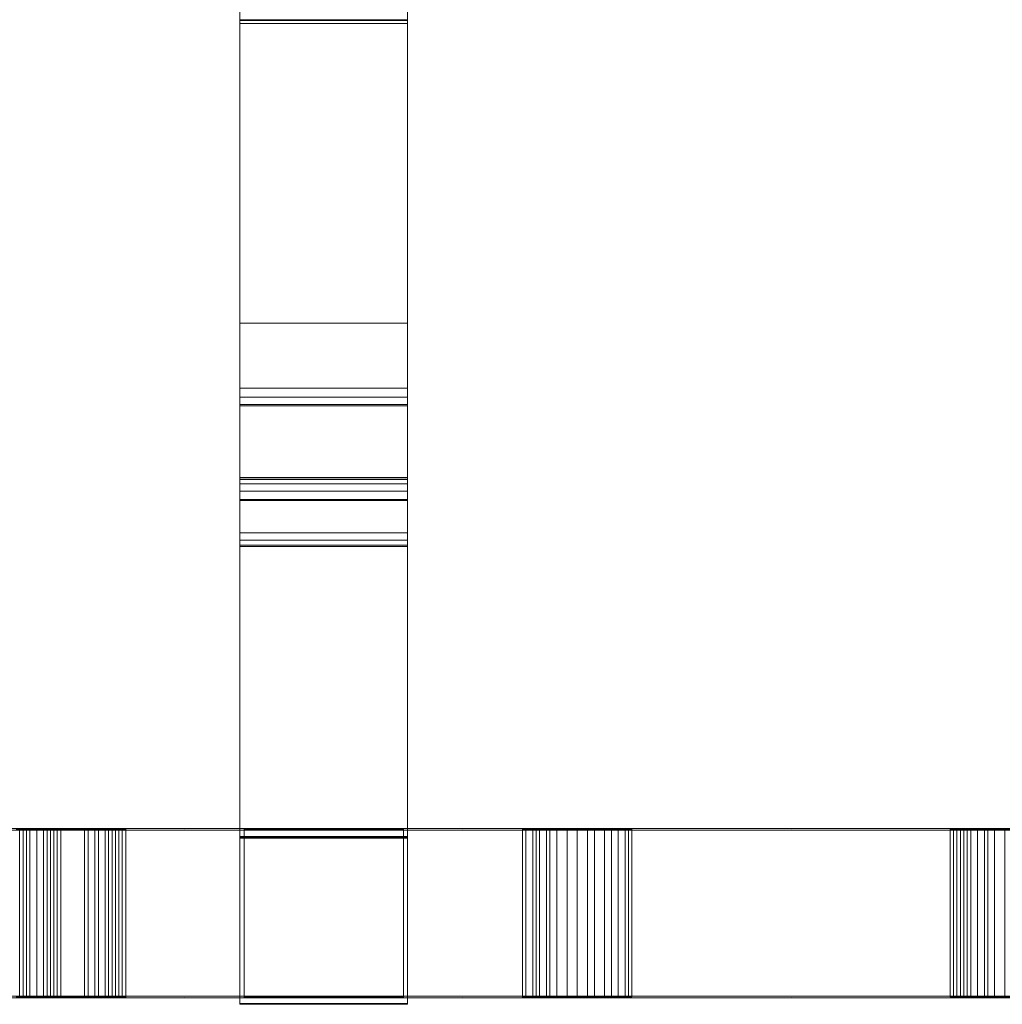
# Model space of a CAD drawing. Header units: millimetres. Extents: x -211 to 218, y -248 to 286.
# Tile 21 of 214: x -74 to -39, y -248 to -213. Entities that reach past the tile are written whole.
import ezdxf

# ---------------------------------------------------------------- set-up
doc = ezdxf.new("R2010")
doc.units = ezdxf.units.MM
doc.header["$LTSCALE"] = 25.4
doc.layers.add('None', color=7, linetype='Continuous', lineweight=9)

msp = doc.modelspace()

# ---------------------------------------------------------------- linework, layer by layer
at = {"layer": 'None', "color": 7, "linetype": 'Continuous', "lineweight": 9}
for points in [[(-65.887, -224.12, 24.882), (-59.887, -224.12, 24.882), (-59.887, -204.473, 23.566), (-65.887, -204.473, 23.566)], [(-65.887, -207.593, 10.524), (-59.887, -207.593, 10.524), (-59.887, -213.293, 10.51), (-65.887, -213.293, 10.51)], [(-65.887, -213.27, 1.172), (-59.887, -213.27, 1.172), (-59.887, -213.398, 1.191), (-65.887, -213.398, 1.191)], [(-65.887, -213.293, 10.51), (-59.887, -213.293, 10.51), (-59.887, -213.27, 1.172), (-65.887, -213.27, 1.172)], [(-65.887, -213.398, 1.191), (-59.887, -213.398, 1.191), (-59.887, -226.451, 3.163), (-65.887, -226.451, 3.163)], [(-65.887, -242.55, 25.994), (-59.887, -242.55, 25.994), (-59.887, -224.12, 24.882), (-65.887, -224.12, 24.882)], [(-65.887, -226.451, 3.163), (-59.887, -226.451, 3.163), (-59.887, -226.775, 3.244), (-65.887, -226.775, 3.244)], [(-65.887, -226.775, 3.244), (-59.887, -226.775, 3.244), (-59.887, -227.036, 3.451), (-65.887, -227.036, 3.451)], [(-65.887, -227.036, 3.451), (-59.887, -227.036, 3.451), (-59.887, -227.075, 3.504), (-65.887, -227.075, 3.504)], [(-65.887, -227.075, 3.504), (-59.887, -227.075, 3.504), (-59.887, -231.626, 10.049), (-65.887, -231.626, 10.049)], [(-65.887, -229.647, 4.592), (-59.887, -229.647, 4.592), (-59.887, -229.7, 4.277), (-65.887, -229.7, 4.277)], [(-65.887, -229.722, 4.9), (-59.887, -229.722, 4.9), (-59.887, -229.647, 4.592), (-65.887, -229.647, 4.592)], [(-65.887, -229.7, 4.277), (-59.887, -229.7, 4.277), (-59.887, -229.871, 4.011), (-65.887, -229.871, 4.011)], [(-65.887, -232.067, 9.787), (-59.887, -232.067, 9.787), (-59.887, -229.722, 4.9), (-65.887, -229.722, 4.9)], [(-65.887, -229.871, 4.011), (-59.887, -229.871, 4.011), (-59.887, -230.129, 3.833), (-65.887, -230.129, 3.833)], [(-65.887, -230.129, 3.833), (-59.887, -230.129, 3.833), (-59.887, -230.436, 3.77), (-65.887, -230.436, 3.77)], [(-65.887, -230.436, 3.77), (-59.887, -230.436, 3.77), (-59.887, -230.469, 3.77), (-65.887, -230.469, 3.77)], [(-65.887, -230.469, 3.77), (-59.887, -230.469, 3.77), (-59.887, -242.497, 5.571), (-65.887, -242.497, 5.571)], [(-65.887, -231.626, 10.049), (-59.887, -231.626, 10.049), (-59.887, -231.891, 10.193), (-65.887, -231.891, 10.193)], [(-65.887, -231.891, 10.193), (-59.887, -231.891, 10.193), (-59.887, -232.111, 9.986), (-65.887, -232.111, 9.986)], [(-65.887, -232.111, 9.986), (-59.887, -232.111, 9.986), (-59.887, -232.067, 9.787), (-65.887, -232.067, 9.787)], [(-73.641, -242.233, 17.304), (-73.641, -248.233, 17.319), (-73.764, -248.234, 16.952), (-73.764, -242.234, 16.936)], [(-73.764, -242.237, 15.834), (-73.764, -248.237, 15.85), (-73.641, -248.237, 15.605), (-73.641, -242.237, 15.59)], [(-73.397, -242.232, 17.671), (-73.397, -248.232, 17.687), (-73.641, -248.233, 17.319), (-73.641, -242.233, 17.304)], [(-73.641, -242.237, 15.59), (-73.641, -248.237, 15.605), (-73.519, -248.238, 15.238), (-73.519, -242.238, 15.222)], [(-73.519, -242.238, 15.222), (-73.519, -248.238, 15.238), (-73.152, -248.239, 14.993), (-73.152, -242.239, 14.977)], [(-73.152, -242.231, 17.916), (-73.152, -248.231, 17.932), (-73.397, -248.232, 17.687), (-73.397, -242.232, 17.671)], [(-72.907, -242.231, 18.161), (-72.907, -248.231, 18.177), (-73.152, -248.231, 17.932), (-73.152, -242.231, 17.916)], [(-73.152, -242.239, 14.977), (-73.152, -248.239, 14.993), (-72.662, -248.24, 14.626), (-72.662, -242.24, 14.61)], [(-72.54, -242.23, 18.283), (-72.54, -248.23, 18.299), (-72.907, -248.231, 18.177), (-72.907, -242.231, 18.161)], [(-72.662, -242.24, 14.61), (-72.662, -248.24, 14.626), (-72.417, -248.24, 14.503), (-72.417, -242.24, 14.488)], [(-72.295, -242.23, 18.406), (-72.295, -248.23, 18.421), (-72.54, -248.23, 18.299), (-72.54, -242.23, 18.283)], [(-72.417, -242.24, 14.488), (-72.417, -248.24, 14.503), (-71.315, -248.24, 14.503), (-71.315, -242.24, 14.488)], [(-71.438, -242.23, 18.406), (-71.438, -248.23, 18.421), (-72.295, -248.23, 18.421), (-72.295, -242.23, 18.406)], [(-71.07, -242.23, 18.283), (-71.07, -248.23, 18.299), (-71.438, -248.23, 18.421), (-71.438, -242.23, 18.406)], [(-71.315, -242.24, 14.488), (-71.315, -248.24, 14.503), (-70.948, -248.24, 14.626), (-70.948, -242.24, 14.61)], [(-70.703, -242.231, 18.038), (-70.703, -248.231, 18.054), (-71.07, -248.23, 18.299), (-71.07, -242.23, 18.283)], [(-70.948, -242.24, 14.61), (-70.948, -248.24, 14.626), (-70.58, -248.239, 14.871), (-70.58, -242.239, 14.855)], [(-70.458, -242.232, 17.794), (-70.458, -248.232, 17.809), (-70.703, -248.231, 18.054), (-70.703, -242.231, 18.038)], [(-70.58, -242.239, 14.855), (-70.58, -248.239, 14.871), (-70.458, -248.239, 14.993), (-70.458, -242.239, 14.977)], [(-70.213, -242.232, 17.549), (-70.213, -248.232, 17.564), (-70.458, -248.232, 17.809), (-70.458, -242.232, 17.794)], [(-70.458, -242.239, 14.977), (-70.458, -248.239, 14.993), (-70.336, -248.239, 15.116), (-70.336, -242.239, 15.1)], [(-70.336, -242.239, 15.1), (-70.336, -248.239, 15.116), (-70.091, -248.238, 15.483), (-70.091, -242.238, 15.467)], [(-70.091, -242.233, 17.304), (-70.091, -248.233, 17.319), (-70.213, -248.232, 17.564), (-70.213, -242.232, 17.549)], [(-69.968, -242.233, 17.181), (-69.968, -248.233, 17.197), (-70.091, -248.233, 17.319), (-70.091, -242.233, 17.304)], [(-70.091, -242.238, 15.467), (-70.091, -248.238, 15.483), (-69.968, -248.237, 15.85), (-69.968, -242.237, 15.834)], [(-69.968, -242.237, 15.834), (-69.968, -248.237, 15.85), (-69.968, -248.233, 17.197), (-69.968, -242.233, 17.181)], [(-60.031, -242.222, 21.344), (-60.031, -248.222, 21.36), (-65.731, -248.222, 21.36), (-65.731, -242.222, 21.344)], [(-65.731, -242.248, 11.427), (-65.731, -248.248, 11.442), (-60.031, -248.248, 11.442), (-60.031, -242.248, 11.427)], [(-55.765, -242.233, 17.059), (-55.765, -248.233, 17.075), (-55.765, -248.236, 15.973), (-55.765, -242.236, 15.957)], [(-55.642, -242.233, 17.181), (-55.642, -248.233, 17.197), (-55.765, -248.233, 17.075), (-55.765, -242.233, 17.059)], [(-55.765, -242.236, 15.957), (-55.765, -248.236, 15.973), (-55.642, -248.237, 15.605), (-55.642, -242.237, 15.59)], [(-55.397, -242.232, 17.671), (-55.397, -248.232, 17.687), (-55.642, -248.233, 17.197), (-55.642, -242.233, 17.181)], [(-55.642, -242.237, 15.59), (-55.642, -248.237, 15.605), (-55.275, -248.239, 15.116), (-55.275, -242.239, 15.1)], [(-55.153, -242.231, 17.916), (-55.153, -248.231, 17.932), (-55.397, -248.232, 17.687), (-55.397, -242.232, 17.671)], [(-54.908, -248.24, 14.748), (-54.908, -242.24, 14.732), (-55.275, -242.239, 15.1), (-55.275, -248.239, 15.116)], [(-54.908, -242.231, 18.161), (-54.908, -248.231, 18.177), (-55.153, -248.231, 17.932), (-55.153, -242.231, 17.916)], [(-54.54, -242.23, 18.283), (-54.54, -248.23, 18.299), (-54.908, -248.231, 18.177), (-54.908, -242.231, 18.161)], [(-54.908, -248.24, 14.748), (-54.785, -248.24, 14.626), (-54.785, -242.24, 14.61), (-54.908, -242.24, 14.732)], [(-54.785, -242.24, 14.61), (-54.785, -248.24, 14.626), (-54.54, -248.24, 14.503), (-54.54, -242.24, 14.488)], [(-54.173, -242.23, 18.406), (-54.173, -248.23, 18.421), (-54.54, -248.23, 18.299), (-54.54, -242.23, 18.283)], [(-54.54, -242.24, 14.488), (-54.54, -248.24, 14.503), (-54.173, -248.24, 14.503), (-54.173, -242.24, 14.488)], [(-53.438, -242.23, 18.406), (-53.438, -248.23, 18.421), (-54.173, -248.23, 18.421), (-54.173, -242.23, 18.406)], [(-53.193, -242.23, 18.283), (-53.193, -248.23, 18.299), (-53.438, -248.23, 18.421), (-53.438, -242.23, 18.406)], [(-53.438, -242.24, 14.488), (-53.438, -248.24, 14.503), (-53.193, -248.24, 14.626), (-53.193, -242.24, 14.61)], [(-52.826, -242.231, 18.161), (-52.826, -248.231, 18.177), (-53.193, -248.23, 18.299), (-53.193, -242.23, 18.283)], [(-53.193, -242.24, 14.61), (-53.193, -248.24, 14.626), (-52.826, -248.24, 14.748), (-52.826, -242.24, 14.732)], [(-52.581, -242.231, 17.916), (-52.581, -248.231, 17.932), (-52.826, -248.231, 18.177), (-52.826, -242.231, 18.161)], [(-52.826, -242.24, 14.732), (-52.826, -248.24, 14.748), (-52.581, -248.239, 14.993), (-52.581, -242.239, 14.977)], [(-52.336, -242.232, 17.671), (-52.336, -248.232, 17.687), (-52.581, -248.231, 17.932), (-52.581, -242.231, 17.916)], [(-52.581, -242.239, 14.977), (-52.581, -248.239, 14.993), (-52.336, -248.238, 15.238), (-52.336, -242.238, 15.222)], [(-52.091, -242.233, 17.304), (-52.091, -248.233, 17.319), (-52.336, -248.232, 17.687), (-52.336, -242.232, 17.671)], [(-52.336, -242.238, 15.222), (-52.336, -248.238, 15.238), (-52.091, -248.237, 15.605), (-52.091, -242.237, 15.59)], [(-51.969, -242.233, 17.059), (-51.969, -248.233, 17.075), (-52.091, -248.233, 17.319), (-52.091, -242.233, 17.304)], [(-52.091, -242.237, 15.59), (-52.091, -248.237, 15.605), (-51.969, -248.236, 15.973), (-51.969, -242.236, 15.957)], [(-51.969, -242.234, 16.691), (-51.969, -248.234, 16.707), (-51.969, -248.233, 17.075), (-51.969, -242.233, 17.059)], [(-51.847, -242.235, 16.324), (-51.847, -248.235, 16.34), (-51.969, -248.234, 16.707), (-51.969, -242.234, 16.691)], [(-51.969, -242.236, 15.957), (-51.969, -248.236, 15.973), (-51.847, -248.235, 16.34), (-51.847, -242.235, 16.324)], [(-40.337, -242.234, 16.936), (-40.337, -248.234, 16.952), (-40.459, -248.235, 16.585), (-40.459, -242.235, 16.569)], [(-40.459, -242.235, 16.569), (-40.459, -248.235, 16.585), (-40.337, -248.236, 16.217), (-40.337, -242.236, 16.202)], [(-40.214, -242.233, 17.181), (-40.214, -248.233, 17.197), (-40.337, -248.234, 16.952), (-40.337, -242.234, 16.936)], [(-40.337, -242.236, 16.202), (-40.337, -248.236, 16.217), (-40.337, -248.237, 15.85), (-40.337, -242.237, 15.834)], [(-40.337, -242.237, 15.834), (-40.337, -248.237, 15.85), (-40.214, -248.238, 15.483), (-40.214, -242.238, 15.467)], [(-40.092, -242.232, 17.549), (-40.092, -248.232, 17.564), (-40.214, -248.233, 17.197), (-40.214, -242.233, 17.181)], [(-40.214, -242.238, 15.467), (-40.214, -248.238, 15.483), (-39.969, -248.239, 15.116), (-39.969, -242.239, 15.1)], [(-39.847, -242.232, 17.794), (-39.847, -248.232, 17.809), (-40.092, -248.232, 17.564), (-40.092, -242.232, 17.549)], [(-39.969, -242.239, 15.1), (-39.969, -248.239, 15.116), (-39.724, -248.239, 14.871), (-39.724, -242.239, 14.855)], [(-39.48, -242.231, 18.038), (-39.48, -248.231, 18.054), (-39.847, -248.232, 17.809), (-39.847, -242.232, 17.794)], [(-39.724, -242.239, 14.855), (-39.724, -248.239, 14.871), (-39.48, -248.24, 14.748), (-39.48, -242.24, 14.732)], [(-39.235, -242.23, 18.283), (-39.235, -248.23, 18.299), (-39.48, -248.231, 18.054), (-39.48, -242.231, 18.038)], [(-39.48, -242.24, 14.732), (-39.48, -248.24, 14.748), (-39.112, -248.24, 14.503), (-39.112, -242.24, 14.488)], [(-38.867, -242.23, 18.283), (-38.867, -248.23, 18.299), (-39.235, -248.23, 18.299), (-39.235, -242.23, 18.283)], [(-39.112, -242.24, 14.488), (-39.112, -248.24, 14.503), (-38.867, -248.24, 14.503), (-38.867, -242.24, 14.488)], [(-38.5, -242.23, 18.406), (-38.5, -248.23, 18.421), (-38.867, -248.23, 18.299), (-38.867, -242.23, 18.283)], [(-65.887, -242.497, 5.571), (-59.887, -242.497, 5.571), (-59.887, -242.513, 11.445), (-65.887, -242.513, 11.445)], [(-65.887, -242.513, 11.445), (-59.887, -242.513, 11.445), (-59.887, -248.471, 11.43), (-65.887, -248.471, 11.43)], [(-65.887, -242.539, 21.375), (-59.887, -242.539, 21.375), (-59.887, -242.55, 25.994), (-65.887, -242.55, 25.994)], [(-65.887, -248.497, 21.361), (-59.887, -248.497, 21.361), (-59.887, -242.539, 21.375), (-65.887, -242.539, 21.375)], [(-65.887, -248.471, 11.43), (-59.887, -248.471, 11.43), (-59.887, -248.497, 21.361), (-65.887, -248.497, 21.361)]]:
    msp.add_3dface(points, dxfattribs=at)
for points, invisible_edges in [([(-65.887, -207.593, 10.524), (-65.887, -213.293, 10.51), (-65.887, -224.12, 24.882), (-65.887, -204.473, 23.566)], 10), ([(-59.887, -204.473, 23.566), (-59.887, -224.12, 24.882), (-59.887, -213.293, 10.51), (-59.887, -207.593, 10.524)], 10), ([(-65.887, -213.293, 10.51), (-65.887, -213.27, 1.172), (-65.887, -213.398, 1.191)], 8), ([(-65.887, -213.293, 10.51), (-65.887, -226.451, 3.163), (-65.887, -226.775, 3.244), (-65.887, -227.036, 3.451)], 9), ([(-65.887, -213.293, 10.51), (-65.887, -213.398, 1.191), (-65.887, -226.451, 3.163)], 9), ([(-65.887, -227.036, 3.451), (-65.887, -227.075, 3.504), (-65.887, -213.293, 10.51)], 10), ([(-65.887, -227.075, 3.504), (-65.887, -231.626, 10.049), (-65.887, -224.12, 24.882), (-65.887, -213.293, 10.51)], 14), ([(-59.887, -213.398, 1.191), (-59.887, -213.27, 1.172), (-59.887, -213.293, 10.51)], 8), ([(-59.887, -213.293, 10.51), (-59.887, -227.075, 3.504), (-59.887, -227.036, 3.451)], 9), ([(-59.887, -227.036, 3.451), (-59.887, -226.775, 3.244), (-59.887, -226.451, 3.163), (-59.887, -213.293, 10.51)], 12), ([(-59.887, -213.293, 10.51), (-59.887, -224.12, 24.882), (-59.887, -231.626, 10.049), (-59.887, -227.075, 3.504)], 11), ([(-59.887, -226.451, 3.163), (-59.887, -213.398, 1.191), (-59.887, -213.293, 10.51)], 10), ([(-65.887, -231.626, 10.049), (-65.887, -242.539, 21.375), (-65.887, -242.55, 25.994), (-65.887, -224.12, 24.882)], 9), ([(-59.887, -224.12, 24.882), (-59.887, -242.55, 25.994), (-59.887, -242.539, 21.375), (-59.887, -231.626, 10.049)], 12), ([(-65.887, -229.722, 4.9), (-65.887, -229.647, 4.592), (-65.887, -229.7, 4.277), (-65.887, -229.871, 4.011)], 8), ([(-65.887, -229.871, 4.011), (-65.887, -230.129, 3.833), (-65.887, -230.436, 3.77), (-65.887, -229.722, 4.9)], 12), ([(-65.887, -230.469, 3.77), (-65.887, -232.067, 9.787), (-65.887, -229.722, 4.9)], 9), ([(-65.887, -230.436, 3.77), (-65.887, -230.469, 3.77), (-65.887, -229.722, 4.9)], 10), ([(-59.887, -229.871, 4.011), (-59.887, -229.7, 4.277), (-59.887, -229.647, 4.592), (-59.887, -229.722, 4.9)], 8), ([(-59.887, -229.722, 4.9), (-59.887, -230.436, 3.77), (-59.887, -230.129, 3.833), (-59.887, -229.871, 4.011)], 9), ([(-59.887, -229.722, 4.9), (-59.887, -230.469, 3.77), (-59.887, -230.436, 3.77)], 9), ([(-59.887, -229.722, 4.9), (-59.887, -232.067, 9.787), (-59.887, -230.469, 3.77)], 10), ([(-65.887, -230.469, 3.77), (-65.887, -242.497, 5.571), (-65.887, -232.067, 9.787)], 10), ([(-59.887, -232.067, 9.787), (-59.887, -242.497, 5.571), (-59.887, -230.469, 3.77)], 9), ([(-65.887, -242.539, 21.375), (-65.887, -231.626, 10.049), (-65.887, -231.891, 10.193)], 9), ([(-59.887, -231.891, 10.193), (-59.887, -231.626, 10.049), (-59.887, -242.539, 21.375)], 10), ([(-65.887, -242.513, 11.445), (-65.887, -242.539, 21.375), (-65.887, -231.891, 10.193), (-65.887, -232.111, 9.986)], 11), ([(-65.887, -242.497, 5.571), (-65.887, -242.513, 11.445), (-65.887, -232.111, 9.986), (-65.887, -232.067, 9.787)], 10), ([(-59.887, -232.111, 9.986), (-59.887, -231.891, 10.193), (-59.887, -242.539, 21.375), (-59.887, -242.513, 11.445)], 14), ([(-59.887, -232.067, 9.787), (-59.887, -232.111, 9.986), (-59.887, -242.513, 11.445), (-59.887, -242.497, 5.571)], 10), ([(-91.39, -242.21, 26.111), (-72.907, -242.231, 18.161), (-86.253, -242.231, 18.161), (-86.621, -242.23, 18.283)], 11), ([(-91.39, -242.21, 26.111), (-67.85, -242.21, 26.053), (-72.295, -242.23, 18.406), (-72.54, -242.23, 18.283)], 10), ([(-72.54, -242.23, 18.283), (-72.907, -242.231, 18.161), (-91.39, -242.21, 26.111)], 10), ([(-67.85, -242.21, 26.053), (-91.39, -242.21, 26.111), (-91.39, -248.21, 26.127), (-67.85, -248.21, 26.069)], 10), ([(-87.049, -242.24, 14.426), (-67.85, -242.24, 14.426), (-72.784, -242.264, 5.549), (-91.39, -242.263, 5.664)], 11), ([(-91.39, -242.263, 5.664), (-72.784, -242.264, 5.549), (-72.784, -248.264, 5.565), (-91.39, -248.263, 5.68)], 8), ([(-73.519, -242.238, 15.222), (-87.049, -242.24, 14.426), (-86.866, -242.24, 14.488)], 9), ([(-87.049, -242.24, 14.426), (-73.519, -242.238, 15.222), (-73.152, -242.239, 14.977), (-72.662, -242.24, 14.61)], 9), ([(-67.85, -242.24, 14.426), (-87.049, -242.24, 14.426), (-72.417, -242.24, 14.488), (-71.315, -242.24, 14.488)], 11), ([(-72.662, -242.24, 14.61), (-72.417, -242.24, 14.488), (-87.049, -242.24, 14.426)], 10), ([(-86.866, -242.24, 14.488), (-86.253, -242.24, 14.732), (-73.519, -242.238, 15.222)], 11), ([(-86.008, -242.231, 17.916), (-86.253, -242.231, 18.161), (-72.907, -242.231, 18.161)], 10), ([(-73.519, -242.238, 15.222), (-86.253, -242.24, 14.732), (-85.763, -242.238, 15.222)], 9), ([(-72.907, -242.231, 18.161), (-85.763, -242.232, 17.671), (-86.008, -242.231, 17.916)], 9), ([(-85.519, -242.233, 17.304), (-85.763, -242.232, 17.671), (-72.907, -242.231, 18.161)], 10), ([(-85.763, -242.238, 15.222), (-85.519, -242.237, 15.59), (-73.519, -242.238, 15.222)], 10), ([(-72.907, -242.231, 18.161), (-85.396, -242.233, 17.059), (-85.519, -242.233, 17.304)], 9), ([(-85.519, -242.237, 15.59), (-85.396, -242.236, 15.957), (-73.519, -242.238, 15.222)], 10), ([(-85.396, -242.233, 17.059), (-72.907, -242.231, 18.161), (-73.152, -242.231, 17.916), (-73.397, -242.232, 17.671)], 9), ([(-73.397, -242.232, 17.671), (-73.641, -242.233, 17.304), (-85.396, -242.233, 17.059)], 10), ([(-73.641, -242.233, 17.304), (-73.764, -242.234, 16.936), (-73.886, -242.234, 16.691), (-85.396, -242.233, 17.059)], 12), ([(-73.764, -242.237, 15.834), (-73.641, -242.237, 15.59), (-73.519, -242.238, 15.222), (-85.396, -242.236, 15.957)], 12), ([(-67.85, -242.24, 14.426), (-67.85, -242.264, 5.549), (-72.784, -242.264, 5.549)], 9), ([(-67.85, -248.264, 5.565), (-72.784, -248.264, 5.565), (-72.784, -242.264, 5.549), (-67.85, -242.264, 5.549)], 8), ([(-67.85, -242.21, 26.053), (-71.438, -242.23, 18.406), (-72.295, -242.23, 18.406)], 9), ([(-71.07, -242.23, 18.283), (-71.438, -242.23, 18.406), (-67.85, -242.21, 26.053)], 10), ([(-67.85, -242.24, 14.426), (-71.315, -242.24, 14.488), (-70.948, -242.24, 14.61)], 9), ([(-70.703, -242.231, 18.038), (-71.07, -242.23, 18.283), (-67.85, -242.21, 26.053)], 10), ([(-67.85, -242.24, 14.426), (-70.948, -242.24, 14.61), (-70.58, -242.239, 14.855)], 9), ([(-70.458, -242.232, 17.794), (-70.703, -242.231, 18.038), (-67.85, -242.21, 26.053)], 10), ([(-67.85, -242.24, 14.426), (-70.58, -242.239, 14.855), (-70.458, -242.239, 14.977)], 9), ([(-67.85, -242.21, 26.053), (-70.213, -242.232, 17.549), (-70.458, -242.232, 17.794)], 9), ([(-70.458, -242.239, 14.977), (-70.336, -242.239, 15.1), (-67.85, -242.24, 14.426)], 10), ([(-70.336, -242.239, 15.1), (-70.091, -242.238, 15.467), (-67.85, -242.24, 14.426)], 10), ([(-67.85, -242.21, 26.053), (-69.968, -242.233, 17.181), (-70.213, -242.232, 17.549)], 11), ([(-69.968, -242.233, 17.181), (-70.091, -242.233, 17.304), (-70.213, -242.232, 17.549)], 8), ([(-70.091, -242.238, 15.467), (-69.968, -242.237, 15.834), (-67.85, -242.24, 14.426)], 10), ([(-69.968, -242.237, 15.834), (-69.968, -242.233, 17.181), (-67.85, -242.21, 26.053), (-67.85, -242.24, 14.426)], 14), ([(-60.031, -242.222, 21.344), (-65.731, -242.222, 21.344), (-67.85, -242.21, 26.053), (-57.898, -242.21, 26.028)], 10), ([(-65.731, -242.222, 21.344), (-65.731, -242.24, 14.426), (-67.85, -242.24, 14.426), (-67.85, -242.21, 26.053)], 14), ([(-57.898, -242.21, 26.028), (-67.85, -242.21, 26.053), (-67.85, -248.21, 26.069), (-57.898, -248.21, 26.044)], 10), ([(-67.85, -242.264, 5.549), (-67.85, -242.24, 14.426), (-65.731, -242.24, 14.426), (-65.731, -242.248, 11.427)], 11), ([(-57.898, -242.264, 5.549), (-67.85, -242.264, 5.549), (-65.731, -242.248, 11.427), (-60.031, -242.248, 11.427)], 10), ([(-57.898, -248.264, 5.565), (-67.85, -248.264, 5.565), (-67.85, -242.264, 5.549), (-57.898, -242.264, 5.549)], 10), ([(-65.731, -242.24, 14.426), (-65.731, -242.222, 21.344), (-65.731, -248.222, 21.36), (-65.731, -248.24, 14.442)], 8), ([(-65.731, -248.24, 14.442), (-65.731, -248.248, 11.442), (-65.731, -242.248, 11.427), (-65.731, -242.24, 14.426)], 8), ([(-57.898, -242.21, 26.028), (-57.898, -242.24, 14.426), (-60.031, -242.24, 14.426), (-60.031, -242.222, 21.344)], 11), ([(-60.031, -248.24, 14.442), (-60.031, -248.222, 21.36), (-60.031, -242.222, 21.344), (-60.031, -242.24, 14.426)], 8), ([(-60.031, -242.248, 11.427), (-60.031, -242.24, 14.426), (-57.898, -242.24, 14.426), (-57.898, -242.264, 5.549)], 14), ([(-60.031, -242.24, 14.426), (-60.031, -242.248, 11.427), (-60.031, -248.248, 11.442), (-60.031, -248.24, 14.442)], 8), ([(-57.898, -242.21, 26.028), (-54.908, -242.231, 18.161), (-55.153, -242.231, 17.916)], 9), ([(-57.898, -242.21, 26.028), (-54.173, -242.23, 18.406), (-54.54, -242.23, 18.283)], 9), ([(-55.153, -242.231, 17.916), (-55.397, -242.232, 17.671), (-57.898, -242.21, 26.028)], 10), ([(-57.898, -242.21, 26.028), (-46.153, -242.21, 25.999), (-53.438, -242.23, 18.406), (-54.173, -242.23, 18.406)], 10), ([(-54.54, -242.23, 18.283), (-54.908, -242.231, 18.161), (-57.898, -242.21, 26.028)], 10), ([(-57.898, -242.24, 14.426), (-57.898, -242.21, 26.028), (-55.765, -242.233, 17.059), (-55.765, -242.236, 15.957)], 11), ([(-55.397, -242.232, 17.671), (-55.642, -242.233, 17.181), (-55.765, -242.233, 17.059), (-57.898, -242.21, 26.028)], 12), ([(-57.898, -248.21, 26.044), (-46.153, -248.21, 26.015), (-46.153, -242.21, 25.999), (-57.898, -242.21, 26.028)], 10), ([(-57.898, -242.24, 14.426), (-55.765, -242.236, 15.957), (-55.642, -242.237, 15.59)], 9), ([(-57.898, -242.24, 14.426), (-55.642, -242.237, 15.59), (-55.275, -242.239, 15.1)], 9), ([(-57.898, -242.24, 14.426), (-55.275, -242.239, 15.1), (-54.908, -242.24, 14.732)], 9), ([(-46.153, -242.264, 5.549), (-57.898, -242.264, 5.549), (-53.806, -242.241, 14.365), (-53.622, -242.24, 14.426)], 10), ([(-57.898, -242.264, 5.549), (-57.898, -242.24, 14.426), (-53.989, -242.24, 14.426), (-53.806, -242.241, 14.365)], 11), ([(-54.908, -242.24, 14.732), (-54.785, -242.24, 14.61), (-57.898, -242.24, 14.426)], 10), ([(-54.785, -242.24, 14.61), (-54.54, -242.24, 14.488), (-57.898, -242.24, 14.426)], 10), ([(-54.54, -242.24, 14.488), (-54.173, -242.24, 14.488), (-53.989, -242.24, 14.426), (-57.898, -242.24, 14.426)], 12), ([(-46.153, -248.264, 5.565), (-57.898, -248.264, 5.565), (-57.898, -242.264, 5.549), (-46.153, -242.264, 5.549)], 10), ([(-53.989, -242.24, 14.426), (-54.173, -242.24, 14.488), (-54.173, -248.24, 14.503), (-53.989, -248.24, 14.442)], 8), ([(-53.989, -248.24, 14.442), (-53.806, -248.24, 14.381), (-53.806, -242.241, 14.365), (-53.989, -242.24, 14.426)], 8), ([(-53.622, -242.24, 14.426), (-53.806, -242.241, 14.365), (-53.806, -248.24, 14.381), (-53.622, -248.24, 14.442)], 8), ([(-53.622, -248.24, 14.442), (-53.438, -248.24, 14.503), (-53.438, -242.24, 14.488), (-53.622, -242.24, 14.426)], 8), ([(-46.153, -242.24, 14.426), (-53.622, -242.24, 14.426), (-53.438, -242.24, 14.488)], 9), ([(-53.622, -242.24, 14.426), (-46.153, -242.24, 14.426), (-46.153, -242.264, 5.549)], 11), ([(-46.153, -242.21, 25.999), (-52.826, -242.231, 18.161), (-53.193, -242.23, 18.283), (-53.438, -242.23, 18.406)], 9), ([(-53.438, -242.24, 14.488), (-53.193, -242.24, 14.61), (-52.826, -242.24, 14.732), (-46.153, -242.24, 14.426)], 12), ([(-52.336, -242.232, 17.671), (-52.581, -242.231, 17.916), (-52.826, -242.231, 18.161), (-46.153, -242.21, 25.999)], 12), ([(-46.153, -242.24, 14.426), (-52.826, -242.24, 14.732), (-52.581, -242.239, 14.977), (-52.336, -242.238, 15.222)], 9), ([(-52.091, -242.233, 17.304), (-52.336, -242.232, 17.671), (-46.153, -242.21, 25.999)], 10), ([(-52.336, -242.238, 15.222), (-52.091, -242.237, 15.59), (-46.153, -242.24, 14.426)], 10), ([(-46.153, -242.21, 25.999), (-46.153, -242.24, 14.426), (-51.969, -242.233, 17.059), (-52.091, -242.233, 17.304)], 11), ([(-52.091, -242.237, 15.59), (-51.969, -242.236, 15.957), (-51.847, -242.235, 16.324), (-46.153, -242.24, 14.426)], 12), ([(-46.153, -242.24, 14.426), (-51.847, -242.235, 16.324), (-51.969, -242.234, 16.691), (-51.969, -242.233, 17.059)], 9), ([(-46.153, -242.21, 25.999), (-34.419, -242.21, 25.97), (-38.133, -242.23, 18.406), (-38.5, -242.23, 18.406)], 10), ([(-46.153, -242.21, 25.999), (-40.092, -242.232, 17.549), (-40.214, -242.233, 17.181), (-40.337, -242.234, 16.936)], 9), ([(-46.153, -242.21, 25.999), (-39.235, -242.23, 18.283), (-39.48, -242.231, 18.038), (-39.847, -242.232, 17.794)], 9), ([(-39.847, -242.232, 17.794), (-40.092, -242.232, 17.549), (-46.153, -242.21, 25.999)], 10), ([(-40.337, -242.234, 16.936), (-40.459, -242.235, 16.569), (-46.153, -242.24, 14.426), (-46.153, -242.21, 25.999)], 14), ([(-38.5, -242.23, 18.406), (-38.867, -242.23, 18.283), (-39.235, -242.23, 18.283), (-46.153, -242.21, 25.999)], 12), ([(-46.153, -248.21, 26.015), (-34.419, -248.21, 25.986), (-34.419, -242.21, 25.97), (-46.153, -242.21, 25.999)], 10), ([(-46.153, -242.24, 14.426), (-40.459, -242.235, 16.569), (-40.337, -242.236, 16.202), (-40.337, -242.237, 15.834)], 9), ([(-46.153, -242.24, 14.426), (-40.337, -242.237, 15.834), (-40.214, -242.238, 15.467)], 9), ([(-46.153, -242.24, 14.426), (-40.214, -242.238, 15.467), (-39.969, -242.239, 15.1)], 9), ([(-39.969, -242.239, 15.1), (-39.724, -242.239, 14.855), (-46.153, -242.24, 14.426)], 10), ([(-39.724, -242.239, 14.855), (-39.48, -242.24, 14.732), (-39.112, -242.24, 14.488), (-46.153, -242.24, 14.426)], 12), ([(-46.153, -242.264, 5.549), (-46.153, -242.24, 14.426), (-38.684, -242.24, 14.426)], 11), ([(-38.684, -242.24, 14.426), (-38.5, -242.241, 14.365), (-34.419, -242.264, 5.549), (-46.153, -242.264, 5.549)], 10), ([(-39.112, -242.24, 14.488), (-38.867, -242.24, 14.488), (-38.684, -242.24, 14.426), (-46.153, -242.24, 14.426)], 12), ([(-46.153, -242.264, 5.549), (-34.419, -242.264, 5.549), (-34.419, -248.264, 5.565), (-46.153, -248.264, 5.565)], 10), ([(-38.684, -242.24, 14.426), (-38.867, -242.24, 14.488), (-38.867, -248.24, 14.503), (-38.684, -248.24, 14.442)], 8), ([(-38.684, -248.24, 14.442), (-38.5, -248.24, 14.381), (-38.5, -242.241, 14.365), (-38.684, -242.24, 14.426)], 8), ([(-65.887, -242.513, 11.445), (-65.887, -248.471, 11.43), (-65.887, -248.497, 21.361), (-65.887, -242.539, 21.375)], 8), ([(-59.887, -242.539, 21.375), (-59.887, -248.497, 21.361), (-59.887, -248.471, 11.43), (-59.887, -242.513, 11.445)], 8), ([(-91.39, -248.21, 26.127), (-72.907, -248.231, 18.177), (-72.54, -248.23, 18.299)], 9), ([(-86.621, -248.23, 18.299), (-86.253, -248.231, 18.177), (-72.907, -248.231, 18.177), (-91.39, -248.21, 26.127)], 14), ([(-72.54, -248.23, 18.299), (-72.295, -248.23, 18.421), (-67.85, -248.21, 26.069), (-91.39, -248.21, 26.127)], 10), ([(-91.39, -248.263, 5.68), (-72.784, -248.264, 5.565), (-67.85, -248.24, 14.442), (-87.049, -248.24, 14.442)], 14), ([(-86.866, -248.24, 14.503), (-87.049, -248.24, 14.442), (-73.519, -248.238, 15.238)], 10), ([(-72.662, -248.24, 14.626), (-73.152, -248.239, 14.993), (-73.519, -248.238, 15.238), (-87.049, -248.24, 14.442)], 12), ([(-87.049, -248.24, 14.442), (-67.85, -248.24, 14.442), (-71.315, -248.24, 14.503), (-72.417, -248.24, 14.503)], 11), ([(-72.417, -248.24, 14.503), (-72.662, -248.24, 14.626), (-87.049, -248.24, 14.442)], 10), ([(-73.519, -248.238, 15.238), (-86.253, -248.24, 14.748), (-86.621, -248.24, 14.626), (-86.866, -248.24, 14.503)], 9), ([(-72.907, -248.231, 18.177), (-86.253, -248.231, 18.177), (-86.008, -248.231, 17.932)], 9), ([(-85.763, -248.238, 15.238), (-86.253, -248.24, 14.748), (-73.519, -248.238, 15.238)], 10), ([(-86.008, -248.231, 17.932), (-85.763, -248.232, 17.687), (-72.907, -248.231, 18.177)], 10), ([(-72.907, -248.231, 18.177), (-85.763, -248.232, 17.687), (-85.519, -248.233, 17.319)], 9), ([(-73.519, -248.238, 15.238), (-85.519, -248.237, 15.605), (-85.763, -248.238, 15.238)], 9), ([(-85.519, -248.233, 17.319), (-85.396, -248.233, 17.075), (-72.907, -248.231, 18.177)], 10), ([(-73.519, -248.238, 15.238), (-85.396, -248.236, 15.973), (-85.519, -248.237, 15.605)], 9), ([(-73.397, -248.232, 17.687), (-73.152, -248.231, 17.932), (-72.907, -248.231, 18.177), (-85.396, -248.233, 17.075)], 12), ([(-85.396, -248.233, 17.075), (-73.641, -248.233, 17.319), (-73.397, -248.232, 17.687)], 9), ([(-85.396, -248.233, 17.075), (-73.886, -248.234, 16.707), (-73.764, -248.234, 16.952), (-73.641, -248.233, 17.319)], 9), ([(-85.396, -248.236, 15.973), (-73.519, -248.238, 15.238), (-73.641, -248.237, 15.605), (-73.764, -248.237, 15.85)], 9), ([(-72.784, -248.264, 5.565), (-67.85, -248.264, 5.565), (-67.85, -248.24, 14.442)], 10), ([(-67.85, -248.21, 26.069), (-72.295, -248.23, 18.421), (-71.438, -248.23, 18.421)], 9), ([(-67.85, -248.21, 26.069), (-71.438, -248.23, 18.421), (-71.07, -248.23, 18.299)], 9), ([(-70.948, -248.24, 14.626), (-71.315, -248.24, 14.503), (-67.85, -248.24, 14.442)], 10), ([(-67.85, -248.21, 26.069), (-71.07, -248.23, 18.299), (-70.703, -248.231, 18.054)], 9), ([(-70.58, -248.239, 14.871), (-70.948, -248.24, 14.626), (-67.85, -248.24, 14.442)], 10), ([(-67.85, -248.21, 26.069), (-70.703, -248.231, 18.054), (-70.458, -248.232, 17.809)], 9), ([(-70.458, -248.239, 14.993), (-70.58, -248.239, 14.871), (-67.85, -248.24, 14.442)], 10), ([(-70.458, -248.232, 17.809), (-70.213, -248.232, 17.564), (-67.85, -248.21, 26.069)], 10), ([(-67.85, -248.24, 14.442), (-70.336, -248.239, 15.116), (-70.458, -248.239, 14.993)], 9), ([(-67.85, -248.24, 14.442), (-70.091, -248.238, 15.483), (-70.336, -248.239, 15.116)], 9), ([(-70.213, -248.232, 17.564), (-70.091, -248.233, 17.319), (-69.968, -248.233, 17.197), (-67.85, -248.21, 26.069)], 12), ([(-67.85, -248.24, 14.442), (-69.968, -248.237, 15.85), (-70.091, -248.238, 15.483)], 9), ([(-67.85, -248.24, 14.442), (-67.85, -248.21, 26.069), (-69.968, -248.233, 17.197), (-69.968, -248.237, 15.85)], 11), ([(-57.898, -248.21, 26.044), (-67.85, -248.21, 26.069), (-65.731, -248.222, 21.36), (-60.031, -248.222, 21.36)], 10), ([(-67.85, -248.21, 26.069), (-67.85, -248.24, 14.442), (-65.731, -248.24, 14.442), (-65.731, -248.222, 21.36)], 11), ([(-65.731, -248.248, 11.442), (-65.731, -248.24, 14.442), (-67.85, -248.24, 14.442), (-67.85, -248.264, 5.565)], 14), ([(-60.031, -248.248, 11.442), (-65.731, -248.248, 11.442), (-67.85, -248.264, 5.565), (-57.898, -248.264, 5.565)], 10), ([(-60.031, -248.222, 21.36), (-60.031, -248.24, 14.442), (-57.898, -248.24, 14.442), (-57.898, -248.21, 26.044)], 14), ([(-57.898, -248.264, 5.565), (-57.898, -248.24, 14.442), (-60.031, -248.24, 14.442), (-60.031, -248.248, 11.442)], 11), ([(-57.898, -248.21, 26.044), (-54.908, -248.231, 18.177), (-54.54, -248.23, 18.299)], 9), ([(-57.898, -248.21, 26.044), (-55.397, -248.232, 17.687), (-55.153, -248.231, 17.932)], 9), ([(-54.54, -248.23, 18.299), (-54.173, -248.23, 18.421), (-57.898, -248.21, 26.044)], 10), ([(-57.898, -248.21, 26.044), (-55.765, -248.233, 17.075), (-55.642, -248.233, 17.197), (-55.397, -248.232, 17.687)], 9), ([(-55.153, -248.231, 17.932), (-54.908, -248.231, 18.177), (-57.898, -248.21, 26.044)], 10), ([(-54.173, -248.23, 18.421), (-53.438, -248.23, 18.421), (-46.153, -248.21, 26.015), (-57.898, -248.21, 26.044)], 10), ([(-55.765, -248.236, 15.973), (-55.765, -248.233, 17.075), (-57.898, -248.21, 26.044), (-57.898, -248.24, 14.442)], 14), ([(-55.642, -248.237, 15.605), (-55.765, -248.236, 15.973), (-57.898, -248.24, 14.442)], 10), ([(-55.275, -248.239, 15.116), (-55.642, -248.237, 15.605), (-57.898, -248.24, 14.442)], 10), ([(-54.908, -248.24, 14.748), (-55.275, -248.239, 15.116), (-57.898, -248.24, 14.442)], 10), ([(-53.622, -248.24, 14.442), (-53.806, -248.24, 14.381), (-57.898, -248.264, 5.565), (-46.153, -248.264, 5.565)], 10), ([(-57.898, -248.24, 14.442), (-54.785, -248.24, 14.626), (-54.908, -248.24, 14.748)], 9), ([(-57.898, -248.24, 14.442), (-54.54, -248.24, 14.503), (-54.785, -248.24, 14.626)], 9), ([(-57.898, -248.24, 14.442), (-53.989, -248.24, 14.442), (-54.173, -248.24, 14.503), (-54.54, -248.24, 14.503)], 9), ([(-53.806, -248.24, 14.381), (-53.989, -248.24, 14.442), (-57.898, -248.24, 14.442), (-57.898, -248.264, 5.565)], 14), ([(-46.153, -248.264, 5.565), (-46.153, -248.24, 14.442), (-53.622, -248.24, 14.442)], 11), ([(-53.438, -248.24, 14.503), (-53.622, -248.24, 14.442), (-46.153, -248.24, 14.442)], 10), ([(-53.438, -248.23, 18.421), (-53.193, -248.23, 18.299), (-52.826, -248.231, 18.177), (-46.153, -248.21, 26.015)], 12), ([(-46.153, -248.24, 14.442), (-52.826, -248.24, 14.748), (-53.193, -248.24, 14.626), (-53.438, -248.24, 14.503)], 9), ([(-46.153, -248.21, 26.015), (-52.826, -248.231, 18.177), (-52.581, -248.231, 17.932), (-52.336, -248.232, 17.687)], 9), ([(-52.336, -248.238, 15.238), (-52.581, -248.239, 14.993), (-52.826, -248.24, 14.748), (-46.153, -248.24, 14.442)], 12), ([(-46.153, -248.21, 26.015), (-52.336, -248.232, 17.687), (-52.091, -248.233, 17.319)], 9), ([(-46.153, -248.24, 14.442), (-52.091, -248.237, 15.605), (-52.336, -248.238, 15.238)], 9), ([(-52.091, -248.233, 17.319), (-51.969, -248.233, 17.075), (-46.153, -248.24, 14.442), (-46.153, -248.21, 26.015)], 14), ([(-46.153, -248.24, 14.442), (-51.847, -248.235, 16.34), (-51.969, -248.236, 15.973), (-52.091, -248.237, 15.605)], 9), ([(-51.969, -248.233, 17.075), (-51.969, -248.234, 16.707), (-51.847, -248.235, 16.34), (-46.153, -248.24, 14.442)], 12), ([(-46.153, -248.21, 26.015), (-39.235, -248.23, 18.299), (-38.867, -248.23, 18.299), (-38.5, -248.23, 18.421)], 9), ([(-38.5, -248.23, 18.421), (-38.133, -248.23, 18.421), (-34.419, -248.21, 25.986), (-46.153, -248.21, 26.015)], 10), ([(-46.153, -248.21, 26.015), (-40.092, -248.232, 17.564), (-39.847, -248.232, 17.809)], 9), ([(-46.153, -248.21, 26.015), (-46.153, -248.24, 14.442), (-40.459, -248.235, 16.585), (-40.337, -248.234, 16.952)], 11), ([(-40.337, -248.234, 16.952), (-40.214, -248.233, 17.197), (-40.092, -248.232, 17.564), (-46.153, -248.21, 26.015)], 12), ([(-39.847, -248.232, 17.809), (-39.48, -248.231, 18.054), (-39.235, -248.23, 18.299), (-46.153, -248.21, 26.015)], 12), ([(-40.337, -248.237, 15.85), (-40.337, -248.236, 16.217), (-40.459, -248.235, 16.585), (-46.153, -248.24, 14.442)], 12), ([(-40.214, -248.238, 15.483), (-40.337, -248.237, 15.85), (-46.153, -248.24, 14.442)], 10), ([(-39.969, -248.239, 15.116), (-40.214, -248.238, 15.483), (-46.153, -248.24, 14.442)], 10), ([(-46.153, -248.24, 14.442), (-39.724, -248.239, 14.871), (-39.969, -248.239, 15.116)], 9), ([(-46.153, -248.24, 14.442), (-39.112, -248.24, 14.503), (-39.48, -248.24, 14.748), (-39.724, -248.239, 14.871)], 9), ([(-46.153, -248.264, 5.565), (-34.419, -248.264, 5.565), (-38.5, -248.24, 14.381), (-38.684, -248.24, 14.442)], 10), ([(-46.153, -248.24, 14.442), (-38.684, -248.24, 14.442), (-38.867, -248.24, 14.503), (-39.112, -248.24, 14.503)], 9), ([(-38.684, -248.24, 14.442), (-46.153, -248.24, 14.442), (-46.153, -248.264, 5.565)], 11)]:
    msp.add_3dface(points, dxfattribs=dict(at, invisible_edges=invisible_edges))

doc.saveas('drawing.dxf')
